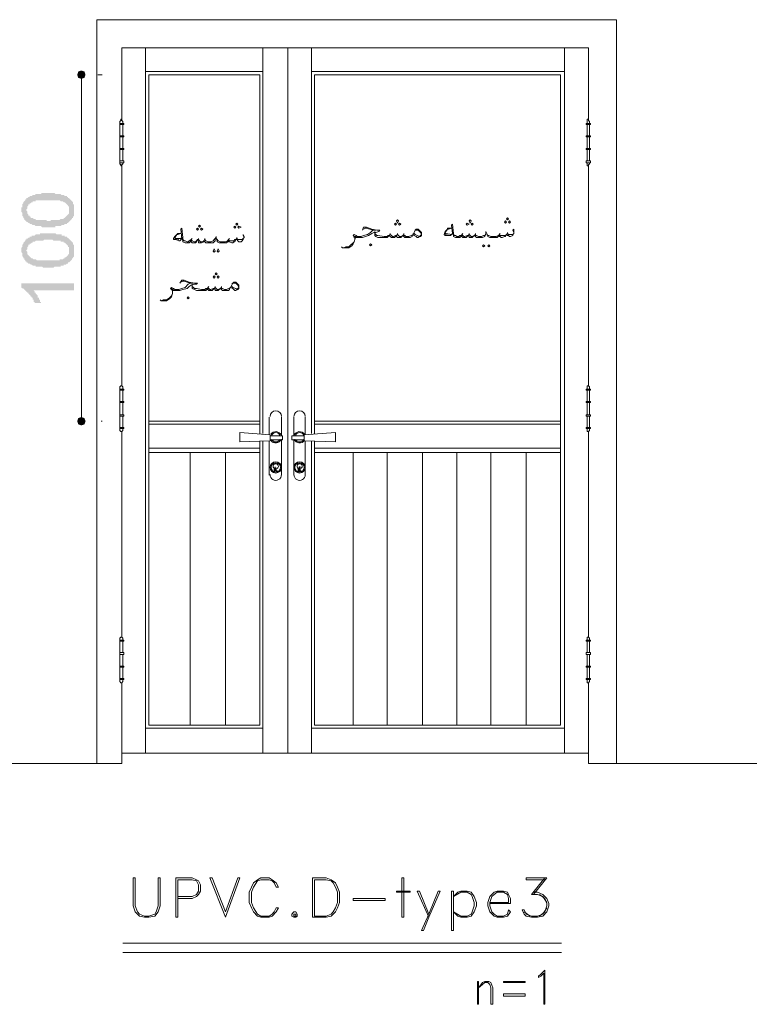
# Model space of a CAD drawing. Header units: metres. Extents: x 5.7 to 89.8, y 4 to 63.5.
# Tile 52 of 60: x 43.6 to 50.4, y 49.2 to 58.3. Entities that reach past the tile are written whole.
import ezdxf

# ---------------------------------------------------------------- set-up
doc = ezdxf.new("R2010")
doc.units = ezdxf.units.M
doc.header["$MEASUREMENT"] = 0
for name, color, linetype in [('PDF7_dim', 7, 'Continuous'), ('PDF7_Sym tip Door', 7, 'Continuous'), ('PDF7_textt', 7, 'Continuous'), ('PDF7_wall', 7, 'Continuous')]:
    doc.layers.add(name, color=color, linetype=linetype)

msp = doc.modelspace()

# ---------------------------------------------------------------- hatches: boundary and pattern name
at = {"layer": 'PDF7_dim', "transparency": 33554559}
h = msp.add_hatch(color=256, dxfattribs=at)
h.paths.add_polyline_path([(43.9119, 56.3971), (43.9022, 56.3971), (43.8926, 56.3971), (43.883, 56.3971), (43.883, 56.3971), (43.8733, 56.3971), (43.8637, 56.3971), (43.8541, 56.3971), (43.8541, 56.3971), (43.8444, 56.4067), (43.8348, 56.4067), (43.8252, 56.4067), (43.8252, 56.4067), (43.8155, 56.4067), (43.8155, 56.4067), (43.8059, 56.4067), (43.7963, 56.4067), (43.7963, 56.4067), (43.7866, 56.4164), (43.7866, 56.4164), (43.777, 56.4164), (43.777, 56.4164), (43.7674, 56.4164), (43.7578, 56.426), (43.7578, 56.426), (43.7481, 56.426), (43.7385, 56.426), (43.7385, 56.4356), (43.7289, 56.4356), (43.7192, 56.4453), (43.7192, 56.4453), (43.7096, 56.4453), (43.7096, 56.4549), (43.7, 56.4549), (43.7, 56.4645), (43.7, 56.4645), (43.6903, 56.4645), (43.6903, 56.4741), (43.6903, 56.4741), (43.6807, 56.4838), (43.6807, 56.4934), (43.6807, 56.4934), (43.6711, 56.503), (43.6711, 56.503), (43.6711, 56.5127), (43.6711, 56.5223), (43.6711, 56.5223), (43.6711, 56.5319), (43.6614, 56.5416), (43.6614, 56.5512), (43.6614, 56.5512), (43.6614, 56.5512), (43.6614, 56.5608), (43.6614, 56.5705), (43.6614, 56.5801), (43.6711, 56.5801), (43.6711, 56.5897), (43.6711, 56.5994), (43.6711, 56.5994), (43.6711, 56.609), (43.6807, 56.6186), (43.6807, 56.6186), (43.6807, 56.6282), (43.6807, 56.6282), (43.6903, 56.6379), (43.6903, 56.6379), (43.7, 56.6475), (43.7, 56.6475), (43.7, 56.6571), (43.7096, 56.6571), (43.7096, 56.6668), (43.7192, 56.6668), (43.7289, 56.6764), (43.7289, 56.6764), (43.7289, 56.6764), (43.7385, 56.6764), (43.7385, 56.686), (43.7481, 56.686), (43.7578, 56.686), (43.7578, 56.686), (43.7674, 56.6957), (43.7674, 56.6957), (43.777, 56.6957), (43.7866, 56.6957), (43.7963, 56.7053), (43.7963, 56.7053), (43.8059, 56.7053), (43.8059, 56.7053), (43.8155, 56.7053), (43.8155, 56.7053), (43.8252, 56.7053), (43.8348, 56.7053), (43.8348, 56.7053), (43.8444, 56.7053), (43.8541, 56.7149), (43.8541, 56.7149), (43.8637, 56.7149), (43.8733, 56.7149), (43.883, 56.7149), (43.883, 56.7149), (43.8926, 56.7149), (43.9022, 56.7149), (43.9119, 56.7149), (43.9119, 56.7149), (43.9215, 56.7149), (43.9311, 56.7149), (43.9311, 56.7149), (43.9407, 56.7149), (43.9504, 56.7149), (43.96, 56.7149), (43.9696, 56.7149), (43.9696, 56.7149), (43.9793, 56.7053), (43.9889, 56.7053), (43.9889, 56.7053), (43.9985, 56.7053), (44.0082, 56.7053), (44.0082, 56.7053), (44.0178, 56.7053), (44.0274, 56.7053), (44.0274, 56.7053), (44.0371, 56.6957), (44.0371, 56.6957), (44.0467, 56.6957), (44.0467, 56.6957), (44.0563, 56.6957), (44.066, 56.686), (44.066, 56.686), (44.0756, 56.686), (44.0852, 56.686), (44.0852, 56.6764), (44.0948, 56.6764), (44.0948, 56.6668), (44.1045, 56.6668), (44.1045, 56.6668), (44.1141, 56.6571), (44.1141, 56.6571), (44.1237, 56.6475), (44.1237, 56.6475), (44.1237, 56.6475), (44.1334, 56.6379), (44.1334, 56.6379), (44.143, 56.6282), (44.143, 56.6186), (44.143, 56.6186), (44.143, 56.609), (44.1526, 56.609), (44.1526, 56.5994), (44.1526, 56.5897), (44.1526, 56.5897), (44.1526, 56.5801), (44.1526, 56.5705), (44.1526, 56.5608), (44.1526, 56.5608), (44.1526, 56.5512), (44.1526, 56.5512), (44.1526, 56.5416), (44.1526, 56.5319), (44.1526, 56.5319), (44.1526, 56.5223), (44.1526, 56.5127), (44.1526, 56.5127), (44.1526, 56.503), (44.143, 56.4934), (44.143, 56.4934), (44.143, 56.4838), (44.1334, 56.4838), (44.1334, 56.4741), (44.1334, 56.4741), (44.1237, 56.4645), (44.1237, 56.4645), (44.1141, 56.4549), (44.1141, 56.4549), (44.1045, 56.4453), (44.1045, 56.4453), (44.1045, 56.4453), (44.0948, 56.4356), (44.0948, 56.4356), (44.0948, 56.4356), (44.0852, 56.4356), (44.0852, 56.426), (44.0756, 56.426), (44.0756, 56.426), (44.066, 56.426), (44.0563, 56.4164), (44.0563, 56.4164), (44.0467, 56.4164), (44.0467, 56.4164), (44.0371, 56.4164), (44.0274, 56.4067), (44.0274, 56.4067), (44.0178, 56.4067), (44.0082, 56.4067), (44.0082, 56.4067), (43.9985, 56.4067), (43.9889, 56.4067), (43.9793, 56.4067), (43.9793, 56.3971), (43.9696, 56.3971), (43.96, 56.3971), (43.9504, 56.3971), (43.9407, 56.3971), (43.9407, 56.3971), (43.9311, 56.3971), (43.9215, 56.3971), (43.9119, 56.3971)], flags=0)
h.paths.add_polyline_path([(43.9119, 56.4549), (43.9215, 56.4549), (43.9311, 56.4549), (43.9407, 56.4645), (43.9504, 56.4645), (43.96, 56.4645), (43.96, 56.4645), (43.9696, 56.4645), (43.9793, 56.4645), (43.9889, 56.4645), (43.9985, 56.4645), (43.9985, 56.4645), (44.0082, 56.4645), (44.0178, 56.4645), (44.0178, 56.4645), (44.0274, 56.4741), (44.0371, 56.4741), (44.0371, 56.4741), (44.0467, 56.4741), (44.0467, 56.4741), (44.0563, 56.4741), (44.0563, 56.4838), (44.0563, 56.4838), (44.066, 56.4838), (44.066, 56.4838), (44.066, 56.4838), (44.0756, 56.4934), (44.0756, 56.4934), (44.0852, 56.503), (44.0852, 56.503), (44.0948, 56.5127), (44.0948, 56.5127), (44.1045, 56.5223), (44.1045, 56.5319), (44.1045, 56.5319), (44.1045, 56.5416), (44.1045, 56.5416), (44.1045, 56.5512), (44.1045, 56.5512), (44.1045, 56.5608), (44.1045, 56.5705), (44.1045, 56.5705), (44.1045, 56.5801), (44.1045, 56.5897), (44.0948, 56.5897), (44.0948, 56.5994), (44.0948, 56.5994), (44.0852, 56.609), (44.0852, 56.609), (44.0756, 56.6186), (44.0756, 56.6186), (44.066, 56.6282), (44.066, 56.6282), (44.066, 56.6282), (44.0563, 56.6282), (44.0563, 56.6282), (44.0467, 56.6379), (44.0467, 56.6379), (44.0371, 56.6379), (44.0371, 56.6379), (44.0274, 56.6379), (44.0274, 56.6379), (44.0178, 56.6475), (44.0082, 56.6475), (44.0082, 56.6475), (43.9985, 56.6475), (43.9889, 56.6475), (43.9793, 56.6475), (43.9793, 56.6475), (43.9696, 56.6475), (43.96, 56.6475), (43.9504, 56.6475), (43.9407, 56.6475), (43.9311, 56.6475), (43.9215, 56.6475), (43.9119, 56.6475), (43.9119, 56.6475), (43.9022, 56.6475), (43.8926, 56.6475), (43.883, 56.6475), (43.8733, 56.6475), (43.8637, 56.6475), (43.8541, 56.6475), (43.8541, 56.6475), (43.8444, 56.6475), (43.8348, 56.6475), (43.8252, 56.6475), (43.8155, 56.6475), (43.8155, 56.6475), (43.8059, 56.6475), (43.7963, 56.6475), (43.7963, 56.6379), (43.7866, 56.6379), (43.7866, 56.6379), (43.777, 56.6379), (43.777, 56.6379), (43.7674, 56.6379), (43.7674, 56.6282), (43.7578, 56.6282), (43.7578, 56.6282), (43.7578, 56.6282), (43.7578, 56.6282), (43.7481, 56.6186), (43.7385, 56.6186), (43.7385, 56.609), (43.7289, 56.609), (43.7289, 56.5994), (43.7289, 56.5994), (43.7192, 56.5897), (43.7192, 56.5801), (43.7192, 56.5801), (43.7192, 56.5705), (43.7192, 56.5705), (43.7096, 56.5608), (43.7096, 56.5512), (43.7096, 56.5512), (43.7192, 56.5416), (43.7192, 56.5319), (43.7192, 56.5319), (43.7192, 56.5223), (43.7192, 56.5223), (43.7289, 56.5127), (43.7289, 56.503), (43.7385, 56.503), (43.7385, 56.4934), (43.7481, 56.4934), (43.7481, 56.4934), (43.7481, 56.4838), (43.7578, 56.4838), (43.7578, 56.4838), (43.7674, 56.4838), (43.7674, 56.4838), (43.777, 56.4741), (43.777, 56.4741), (43.7866, 56.4741), (43.7866, 56.4741), (43.7963, 56.4741), (43.7963, 56.4645), (43.8059, 56.4645), (43.8155, 56.4645), (43.8155, 56.4645), (43.8252, 56.4645), (43.8348, 56.4645), (43.8444, 56.4645), (43.8541, 56.4645), (43.8541, 56.4645), (43.8637, 56.4645), (43.8733, 56.4645), (43.883, 56.4645), (43.8926, 56.4645), (43.9022, 56.4549), (43.9119, 56.4549), (43.9119, 56.4549)], flags=0)
h = msp.add_hatch(color=256, dxfattribs=at)
h.paths.add_polyline_path([(43.9119, 56.0215), (43.9022, 56.0215), (43.8926, 56.0215), (43.883, 56.0215), (43.883, 56.0215), (43.8733, 56.0215), (43.8637, 56.0215), (43.8541, 56.0311), (43.8541, 56.0311), (43.8444, 56.0311), (43.8348, 56.0311), (43.8252, 56.0311), (43.8252, 56.0311), (43.8155, 56.0311), (43.8155, 56.0311), (43.8059, 56.0311), (43.7963, 56.0311), (43.7963, 56.0407), (43.7866, 56.0407), (43.7866, 56.0407), (43.777, 56.0407), (43.777, 56.0407), (43.7674, 56.0407), (43.7578, 56.0504), (43.7578, 56.0504), (43.7481, 56.0504), (43.7385, 56.06), (43.7385, 56.06), (43.7289, 56.06), (43.7192, 56.0696), (43.7192, 56.0696), (43.7096, 56.0696), (43.7096, 56.0793), (43.7, 56.0793), (43.7, 56.0889), (43.7, 56.0889), (43.6903, 56.0985), (43.6903, 56.0985), (43.6903, 56.1082), (43.6807, 56.1082), (43.6807, 56.1178), (43.6807, 56.1178), (43.6711, 56.1274), (43.6711, 56.1371), (43.6711, 56.1371), (43.6711, 56.1467), (43.6711, 56.1563), (43.6711, 56.1563), (43.6614, 56.1659), (43.6614, 56.1756), (43.6614, 56.1852), (43.6614, 56.1852), (43.6614, 56.1852), (43.6614, 56.1948), (43.6614, 56.2045), (43.6711, 56.2141), (43.6711, 56.2141), (43.6711, 56.2237), (43.6711, 56.2334), (43.6711, 56.2334), (43.6807, 56.243), (43.6807, 56.243), (43.6807, 56.2526), (43.6807, 56.2526), (43.6903, 56.2623), (43.6903, 56.2623), (43.7, 56.2719), (43.7, 56.2719), (43.7, 56.2815), (43.7096, 56.2815), (43.7096, 56.2912), (43.7192, 56.2912), (43.7289, 56.3008), (43.7289, 56.3008), (43.7289, 56.3008), (43.7385, 56.3008), (43.7385, 56.3104), (43.7481, 56.3104), (43.7578, 56.3104), (43.7578, 56.32), (43.7674, 56.32), (43.7674, 56.32), (43.777, 56.32), (43.7866, 56.32), (43.7963, 56.3297), (43.7963, 56.3297), (43.8059, 56.3297), (43.8059, 56.3297), (43.8155, 56.3297), (43.8155, 56.3297), (43.8252, 56.3297), (43.8348, 56.3297), (43.8348, 56.3393), (43.8444, 56.3393), (43.8541, 56.3393), (43.8541, 56.3393), (43.8637, 56.3393), (43.8733, 56.3393), (43.883, 56.3393), (43.883, 56.3393), (43.8926, 56.3393), (43.9022, 56.3393), (43.9119, 56.3393), (43.9119, 56.3393), (43.9215, 56.3393), (43.9311, 56.3393), (43.9311, 56.3393), (43.9407, 56.3393), (43.9504, 56.3393), (43.96, 56.3393), (43.9696, 56.3393), (43.9696, 56.3393), (43.9793, 56.3393), (43.9889, 56.3297), (43.9889, 56.3297), (43.9985, 56.3297), (44.0082, 56.3297), (44.0082, 56.3297), (44.0178, 56.3297), (44.0274, 56.3297), (44.0274, 56.3297), (44.0371, 56.3297), (44.0371, 56.32), (44.0467, 56.32), (44.0467, 56.32), (44.0563, 56.32), (44.066, 56.32), (44.066, 56.3104), (44.0756, 56.3104), (44.0852, 56.3104), (44.0852, 56.3008), (44.0948, 56.3008), (44.0948, 56.3008), (44.1045, 56.2912), (44.1045, 56.2912), (44.1141, 56.2815), (44.1141, 56.2815), (44.1237, 56.2719), (44.1237, 56.2719), (44.1237, 56.2719), (44.1334, 56.2623), (44.1334, 56.2623), (44.143, 56.2526), (44.143, 56.2526), (44.143, 56.243), (44.143, 56.2334), (44.1526, 56.2334), (44.1526, 56.2237), (44.1526, 56.2141), (44.1526, 56.2141), (44.1526, 56.2045), (44.1526, 56.1948), (44.1526, 56.1948), (44.1526, 56.1852), (44.1526, 56.1852), (44.1526, 56.1756), (44.1526, 56.1659), (44.1526, 56.1563), (44.1526, 56.1563), (44.1526, 56.1467), (44.1526, 56.1371), (44.1526, 56.1371), (44.1526, 56.1274), (44.143, 56.1178), (44.143, 56.1178), (44.143, 56.1082), (44.1334, 56.1082), (44.1334, 56.0985), (44.1334, 56.0985), (44.1237, 56.0889), (44.1237, 56.0889), (44.1141, 56.0793), (44.1141, 56.0793), (44.1045, 56.0696), (44.1045, 56.0696), (44.1045, 56.0696), (44.0948, 56.0696), (44.0948, 56.06), (44.0948, 56.06), (44.0852, 56.06), (44.0852, 56.06), (44.0756, 56.0504), (44.0756, 56.0504), (44.066, 56.0504), (44.0563, 56.0504), (44.0563, 56.0407), (44.0467, 56.0407), (44.0467, 56.0407), (44.0371, 56.0407), (44.0274, 56.0407), (44.0274, 56.0311), (44.0178, 56.0311), (44.0082, 56.0311), (44.0082, 56.0311), (43.9985, 56.0311), (43.9889, 56.0311), (43.9793, 56.0311), (43.9793, 56.0311), (43.9696, 56.0311), (43.96, 56.0215), (43.9504, 56.0215), (43.9407, 56.0215), (43.9407, 56.0215), (43.9311, 56.0215), (43.9215, 56.0215), (43.9119, 56.0215)], flags=0)
h.paths.add_polyline_path([(43.9119, 56.0889), (43.9215, 56.0889), (43.9311, 56.0889), (43.9407, 56.0889), (43.9504, 56.0889), (43.96, 56.0889), (43.96, 56.0889), (43.9696, 56.0889), (43.9793, 56.0889), (43.9889, 56.0889), (43.9985, 56.0889), (43.9985, 56.0889), (44.0082, 56.0889), (44.0178, 56.0889), (44.0178, 56.0985), (44.0274, 56.0985), (44.0371, 56.0985), (44.0371, 56.0985), (44.0467, 56.0985), (44.0467, 56.0985), (44.0563, 56.1082), (44.0563, 56.1082), (44.0563, 56.1082), (44.066, 56.1082), (44.066, 56.1082), (44.066, 56.1178), (44.0756, 56.1178), (44.0756, 56.1178), (44.0852, 56.1274), (44.0852, 56.1274), (44.0948, 56.1371), (44.0948, 56.1467), (44.1045, 56.1467), (44.1045, 56.1563), (44.1045, 56.1563), (44.1045, 56.1659), (44.1045, 56.1756), (44.1045, 56.1756), (44.1045, 56.1852), (44.1045, 56.1852), (44.1045, 56.1948), (44.1045, 56.2045), (44.1045, 56.2045), (44.1045, 56.2141), (44.0948, 56.2141), (44.0948, 56.2237), (44.0948, 56.2237), (44.0852, 56.2334), (44.0852, 56.2334), (44.0756, 56.243), (44.0756, 56.243), (44.066, 56.2526), (44.066, 56.2526), (44.066, 56.2526), (44.0563, 56.2526), (44.0563, 56.2623), (44.0467, 56.2623), (44.0467, 56.2623), (44.0371, 56.2623), (44.0371, 56.2623), (44.0274, 56.2623), (44.0274, 56.2719), (44.0178, 56.2719), (44.0082, 56.2719), (44.0082, 56.2719), (43.9985, 56.2719), (43.9889, 56.2719), (43.9793, 56.2719), (43.9793, 56.2719), (43.9696, 56.2719), (43.96, 56.2719), (43.9504, 56.2815), (43.9407, 56.2815), (43.9311, 56.2815), (43.9215, 56.2815), (43.9119, 56.2815), (43.9119, 56.2815), (43.9022, 56.2815), (43.8926, 56.2815), (43.883, 56.2815), (43.8733, 56.2815), (43.8637, 56.2719), (43.8541, 56.2719), (43.8541, 56.2719), (43.8444, 56.2719), (43.8348, 56.2719), (43.8252, 56.2719), (43.8155, 56.2719), (43.8155, 56.2719), (43.8059, 56.2719), (43.7963, 56.2719), (43.7963, 56.2719), (43.7866, 56.2623), (43.7866, 56.2623), (43.777, 56.2623), (43.777, 56.2623), (43.7674, 56.2623), (43.7674, 56.2526), (43.7578, 56.2526), (43.7578, 56.2526), (43.7578, 56.2526), (43.7578, 56.2526), (43.7481, 56.243), (43.7385, 56.243), (43.7385, 56.2334), (43.7289, 56.2334), (43.7289, 56.2237), (43.7289, 56.2237), (43.7192, 56.2141), (43.7192, 56.2141), (43.7192, 56.2045), (43.7192, 56.1948), (43.7192, 56.1948), (43.7096, 56.1852), (43.7096, 56.1852), (43.7096, 56.1756), (43.7192, 56.1659), (43.7192, 56.1659), (43.7192, 56.1563), (43.7192, 56.1467), (43.7192, 56.1467), (43.7289, 56.1371), (43.7289, 56.1371), (43.7385, 56.1274), (43.7385, 56.1274), (43.7481, 56.1178), (43.7481, 56.1178), (43.7481, 56.1178), (43.7578, 56.1082), (43.7578, 56.1082), (43.7674, 56.1082), (43.7674, 56.1082), (43.777, 56.0985), (43.777, 56.0985), (43.7866, 56.0985), (43.7866, 56.0985), (43.7963, 56.0985), (43.7963, 56.0985), (43.8059, 56.0889), (43.8155, 56.0889), (43.8155, 56.0889), (43.8252, 56.0889), (43.8348, 56.0889), (43.8444, 56.0889), (43.8541, 56.0889), (43.8541, 56.0889), (43.8637, 56.0889), (43.8733, 56.0889), (43.883, 56.0889), (43.8926, 56.0889), (43.9022, 56.0889), (43.9119, 56.0889), (43.9119, 56.0889)], flags=0)
msp.add_hatch(color=256, dxfattribs=at).paths.add_polyline_path([(44.1526, 55.877), (44.1526, 55.8096), (43.7674, 55.8096), (43.777, 55.8096), (43.777, 55.8096), (43.7866, 55.8), (43.7866, 55.7903), (43.7963, 55.7903), (43.7963, 55.7807), (43.7963, 55.7807), (43.8059, 55.7711), (43.8059, 55.7711), (43.8155, 55.7614), (43.8155, 55.7614), (43.8155, 55.7518), (43.8155, 55.7422), (43.8252, 55.7422), (43.8252, 55.7325), (43.8252, 55.7229), (43.8348, 55.7229), (43.8348, 55.7133), (43.8348, 55.7037), (43.8444, 55.7037), (43.8444, 55.694), (43.8444, 55.694), (43.7866, 55.694), (43.7866, 55.7037), (43.777, 55.7037), (43.777, 55.7133), (43.777, 55.7229), (43.7674, 55.7229), (43.7674, 55.7325), (43.7674, 55.7422), (43.7578, 55.7422), (43.7578, 55.7518), (43.7481, 55.7518), (43.7481, 55.7614), (43.7481, 55.7614), (43.7385, 55.7711), (43.7385, 55.7711), (43.7289, 55.7807), (43.7289, 55.7807), (43.7289, 55.7903), (43.7192, 55.7903), (43.7096, 55.8), (43.7096, 55.8), (43.7, 55.8096), (43.7, 55.8096), (43.6903, 55.8192), (43.6903, 55.8192), (43.6807, 55.8289), (43.6807, 55.8289), (43.6711, 55.8289), (43.6711, 55.8289), (43.6614, 55.8385), (43.6614, 55.877)])

# ---------------------------------------------------------------- linework, layer by layer
at = {"layer": 'PDF7_dim', "lineweight": 20}
for points in [[(44.22, 57.7744), (44.22, 57.7262), (44.22, 54.6827), (44.22, 54.6346)], [(44.3741, 57.8129), (44.4127, 57.8129)], [(44.403, 54.5961), (44.4127, 54.5961)]]:
    msp.add_lwpolyline(points, dxfattribs=at)
at = {"layer": 'PDF7_dim', "transparency": 33554559}
for points in [[(44.1912, 57.8418), (44.22, 57.8129), (44.1815, 57.8129)], [(44.22, 57.8129), (44.1815, 57.8129), (44.1912, 57.784)], [(44.22, 57.8514), (44.1912, 57.8418), (44.22, 57.8129)], [(44.1912, 57.784), (44.22, 57.7744), (44.22, 57.8129)], [(44.2489, 57.8418), (44.22, 57.8129), (44.22, 57.8514)], [(44.2586, 57.8129), (44.2489, 57.8418), (44.22, 57.8129)], [(44.22, 57.7744), (44.22, 57.8129), (44.2489, 57.784)], [(44.22, 57.8129), (44.2489, 57.784), (44.2586, 57.8129)], [(44.22, 54.5961), (44.1912, 54.625), (44.1815, 54.5961)], [(44.1815, 54.5961), (44.1912, 54.5672), (44.22, 54.5961)], [(44.22, 54.6346), (44.22, 54.5961), (44.1912, 54.625)], [(44.1912, 54.5672), (44.22, 54.5961), (44.22, 54.5575)], [(44.2489, 54.625), (44.22, 54.6346), (44.22, 54.5961)], [(44.22, 54.5961), (44.2586, 54.5961), (44.2489, 54.625)], [(44.22, 54.5575), (44.2489, 54.5672), (44.22, 54.5961)], [(44.2489, 54.5672), (44.22, 54.5961), (44.2586, 54.5961)]]:
    msp.add_solid(points, dxfattribs=at)
at = {"layer": 'PDF7_Sym tip Door', "lineweight": 18}
for points in [[(48.9297, 52.169), (48.9297, 51.4178), (49.1897, 51.4178), (49.1897, 58.3233), (44.3645, 58.3233), (44.3645, 51.4178), (44.5957, 51.4178), (44.5957, 52.169)], [(44.5957, 57.3987), (44.5957, 58.0633), (46.1367, 58.0633), (46.1367, 51.5141), (44.5957, 51.5141)], [(44.8172, 51.5141), (44.8172, 58.0633)], [(45.9055, 58.0633), (45.9055, 54.4805)], [(48.9297, 57.3987), (48.9297, 58.0633), (46.1367, 58.0633), (46.1367, 51.5141), (48.9297, 51.5141)], [(46.3582, 58.0633), (46.3582, 54.4805)], [(48.7082, 51.5141), (48.7082, 58.0633)], [(44.8172, 57.8418), (45.9055, 57.8418)], [(45.8766, 54.4131), (45.8766, 51.7741), (44.8461, 51.7741), (44.8461, 57.8129), (45.8766, 57.8129), (45.8766, 54.4805)], [(48.7082, 57.8418), (46.3582, 57.8418)], [(46.3871, 54.4131), (46.3871, 51.7741), (48.6697, 51.7741), (48.6697, 57.8129), (46.3871, 57.8129), (46.3871, 54.4805)], [(44.6053, 57.3602), (44.6053, 57.3795), (44.5957, 57.3891), (44.5957, 57.3987), (44.586, 57.3987), (44.586, 57.3891), (44.5764, 57.3795), (44.5764, 57.3602)], [(48.9201, 57.3602), (48.9201, 57.3795), (48.9201, 57.3891), (48.9201, 57.3987), (48.9297, 57.3987), (48.9297, 57.3891), (48.9393, 57.3795), (48.9393, 57.3602)], [(44.6053, 56.9942), (44.6053, 56.9846), (44.5957, 56.975), (44.5957, 56.9653), (44.586, 56.9653), (44.586, 56.975), (44.5764, 56.9846), (44.5764, 56.9942)], [(44.5957, 54.9235), (44.5957, 56.9653)], [(48.9201, 56.9942), (48.9201, 56.9846), (48.9201, 56.975), (48.9201, 56.9653), (48.9297, 56.9653), (48.9297, 56.975), (48.9393, 56.9846), (48.9393, 56.9942)], [(48.9297, 54.9235), (48.9297, 56.9653)], [(44.6053, 54.8946), (44.6053, 54.9139), (44.5957, 54.9235), (44.586, 54.9235), (44.5764, 54.9139), (44.5764, 54.8946)], [(48.9201, 54.8946), (48.9201, 54.9139), (48.9201, 54.9235), (48.9297, 54.9235), (48.9393, 54.9139), (48.9393, 54.8946)], [(44.8461, 54.5961), (45.8766, 54.5961)], [(44.8461, 54.5672), (45.8766, 54.5672)], [(45.9633, 54.6346), (45.9633, 54.4709)], [(46.0789, 54.4612), (46.0789, 54.6346)], [(46.1944, 54.4612), (46.1944, 54.6346)], [(46.3004, 54.6346), (46.3004, 54.4709)], [(48.6697, 54.5961), (46.3871, 54.5961)], [(48.6697, 54.5672), (46.3871, 54.5672)], [(44.6053, 54.5286), (44.6053, 54.5094), (44.5957, 54.4998), (44.586, 54.4998), (44.5764, 54.5094), (44.5764, 54.5286)], [(44.5957, 52.5928), (44.5957, 54.4998)], [(48.9201, 54.5286), (48.9201, 54.5094), (48.9201, 54.4998), (48.9297, 54.4998), (48.9393, 54.5094), (48.9393, 54.5286)], [(48.9297, 52.5928), (48.9297, 54.4998)], [(45.9055, 54.4131), (45.9055, 51.5141)], [(45.9633, 54.4131), (45.9633, 54.0952)], [(45.9729, 54.4227), (46.0307, 54.4227), (46.0885, 54.4227), (46.0885, 54.4612), (46.0307, 54.4612), (45.9729, 54.4612)], [(46.0789, 54.0952), (46.0789, 54.4227)], [(46.2908, 54.4227), (46.2426, 54.4227), (46.1752, 54.4227), (46.1752, 54.4612), (46.2426, 54.4612), (46.2908, 54.4612)], [(46.1944, 54.0952), (46.1944, 54.4227)], [(46.3004, 54.4131), (46.3004, 54.0952)], [(46.3582, 54.4131), (46.3582, 51.5141)], [(44.8461, 54.3457), (45.8766, 54.3457)], [(44.8461, 54.3071), (45.8766, 54.3071)], [(45.2313, 51.7741), (45.2313, 54.3071)], [(45.5588, 51.7741), (45.5588, 54.3071)], [(48.6697, 54.3457), (46.3871, 54.3457)], [(48.6697, 54.3071), (46.3871, 54.3071)], [(46.7434, 51.7741), (46.7434, 54.3071)], [(47.0613, 51.7741), (47.0613, 54.3071)], [(47.3887, 51.7741), (47.3887, 54.3071)], [(47.7065, 51.7741), (47.7065, 54.3071)], [(48.0244, 51.7741), (48.0244, 54.3071)], [(48.3518, 51.7741), (48.3518, 54.3071)], [(46.0115, 54.1627), (46.0115, 54.1338)], [(46.0211, 54.1723), (46.0211, 54.1338), (46.0211, 54.1723)], [(46.0307, 54.1627), (46.0307, 54.1338)], [(46.233, 54.1627), (46.233, 54.1338)], [(46.2522, 54.1627), (46.2522, 54.1338)], [(44.6053, 52.5639), (44.6053, 52.5831), (44.5957, 52.5928), (44.586, 52.5928), (44.5764, 52.5831), (44.5764, 52.5639)], [(48.9201, 52.5639), (48.9201, 52.5831), (48.9201, 52.5928), (48.9297, 52.5928), (48.9393, 52.5831), (48.9393, 52.5639)], [(44.6053, 52.1979), (44.6053, 52.1786), (44.5957, 52.169), (44.586, 52.169), (44.5764, 52.1786), (44.5764, 52.1979)], [(48.9201, 52.1979), (48.9201, 52.1786), (48.9201, 52.169), (48.9297, 52.169), (48.9393, 52.1786), (48.9393, 52.1979)], [(45.9055, 51.7452), (44.8172, 51.7452)], [(46.3582, 51.7452), (48.7082, 51.7452)]]:
    msp.add_lwpolyline(points, dxfattribs=at)
for points in [[(44.5764, 57.3506), (44.6149, 57.3506), (44.6149, 57.3602), (44.5764, 57.3602)], [(44.6053, 57.2446), (44.5764, 57.2446), (44.5764, 57.3506), (44.6053, 57.3506)], [(48.949, 57.3506), (48.9104, 57.3506), (48.9104, 57.3602), (48.949, 57.3602)], [(48.9201, 57.2446), (48.9393, 57.2446), (48.9393, 57.3506), (48.9201, 57.3506)], [(44.5764, 57.235), (44.6149, 57.235), (44.6149, 57.2446), (44.5764, 57.2446)], [(44.6053, 57.1291), (44.5764, 57.1291), (44.5764, 57.235), (44.6053, 57.235)], [(48.949, 57.235), (48.9104, 57.235), (48.9104, 57.2446), (48.949, 57.2446)], [(48.9201, 57.1291), (48.9393, 57.1291), (48.9393, 57.235), (48.9201, 57.235)], [(44.5764, 57.1194), (44.6149, 57.1194), (44.6149, 57.1291), (44.5764, 57.1291)], [(48.949, 57.1194), (48.9104, 57.1194), (48.9104, 57.1291), (48.949, 57.1291)], [(44.6053, 57.0135), (44.5764, 57.0135), (44.5764, 57.1194), (44.6053, 57.1194)], [(48.9201, 57.0135), (48.9393, 57.0135), (48.9393, 57.1194), (48.9201, 57.1194)], [(44.5764, 56.9942), (44.6149, 56.9942), (44.6149, 57.0135), (44.5764, 57.0135)], [(48.949, 56.9942), (48.9104, 56.9942), (48.9104, 57.0135), (48.949, 57.0135)], [(44.5764, 54.885), (44.6149, 54.885), (44.6149, 54.8946), (44.5764, 54.8946)], [(44.6053, 54.7791), (44.5764, 54.7791), (44.5764, 54.885), (44.6053, 54.885)], [(48.949, 54.885), (48.9104, 54.885), (48.9104, 54.8946), (48.949, 54.8946)], [(48.9201, 54.7791), (48.9393, 54.7791), (48.9393, 54.885), (48.9201, 54.885)], [(44.5764, 54.7694), (44.6149, 54.7694), (44.6149, 54.7791), (44.5764, 54.7791)], [(44.6053, 54.6538), (44.5764, 54.6538), (44.5764, 54.7694), (44.6053, 54.7694)], [(48.949, 54.7694), (48.9104, 54.7694), (48.9104, 54.7791), (48.949, 54.7791)], [(48.9201, 54.6538), (48.9393, 54.6538), (48.9393, 54.7694), (48.9201, 54.7694)], [(44.5764, 54.6442), (44.6149, 54.6442), (44.6149, 54.6538), (44.5764, 54.6538)], [(44.6053, 54.5383), (44.5764, 54.5383), (44.5764, 54.6442), (44.6053, 54.6442)], [(48.949, 54.6442), (48.9104, 54.6442), (48.9104, 54.6538), (48.949, 54.6538)], [(48.9201, 54.5383), (48.9393, 54.5383), (48.9393, 54.6442), (48.9201, 54.6442)], [(44.5764, 54.5286), (44.6149, 54.5286), (44.6149, 54.5383), (44.5764, 54.5383)], [(45.9729, 54.4131), (45.6936, 54.4034), (45.6936, 54.4901), (45.9729, 54.4709), (45.9729, 54.442)], [(46.2908, 54.4131), (46.5797, 54.4034), (46.5797, 54.4901), (46.2908, 54.4709), (46.2908, 54.442)], [(48.949, 54.5286), (48.9104, 54.5286), (48.9104, 54.5383), (48.949, 54.5383)], [(46.2522, 54.1723), (46.2426, 54.1723), (46.2426, 54.1338), (46.2522, 54.1338)], [(44.5764, 52.5542), (44.6149, 52.5542), (44.6149, 52.5639), (44.5764, 52.5639)], [(48.949, 52.5542), (48.9104, 52.5542), (48.9104, 52.5639), (48.949, 52.5639)], [(44.6053, 52.4483), (44.5764, 52.4483), (44.5764, 52.5542), (44.6053, 52.5542)], [(48.9201, 52.4483), (48.9393, 52.4483), (48.9393, 52.5542), (48.9201, 52.5542)], [(44.5764, 52.429), (44.6149, 52.429), (44.6149, 52.4483), (44.5764, 52.4483)], [(44.6053, 52.3231), (44.5764, 52.3231), (44.5764, 52.429), (44.6053, 52.429)], [(48.949, 52.429), (48.9104, 52.429), (48.9104, 52.4483), (48.949, 52.4483)], [(48.9201, 52.3231), (48.9393, 52.3231), (48.9393, 52.429), (48.9201, 52.429)], [(44.5764, 52.3135), (44.6149, 52.3135), (44.6149, 52.3231), (44.5764, 52.3231)], [(44.6053, 52.2075), (44.5764, 52.2075), (44.5764, 52.3135), (44.6053, 52.3135)], [(48.949, 52.3135), (48.9104, 52.3135), (48.9104, 52.3231), (48.949, 52.3231)], [(48.9201, 52.2075), (48.9393, 52.2075), (48.9393, 52.3135), (48.9201, 52.3135)], [(44.5764, 52.1979), (44.6149, 52.1979), (44.6149, 52.2075), (44.5764, 52.2075)], [(48.949, 52.1979), (48.9104, 52.1979), (48.9104, 52.2075), (48.949, 52.2075)]]:
    msp.add_lwpolyline(points, close=True, dxfattribs=at)
at = {"layer": 'PDF7_Sym tip Door', "lineweight": 9}
for points in [[(44.952, 50.3583), (44.9328, 50.3583), (44.9328, 50.0983), (44.9135, 50.0405), (44.9039, 50.0212), (44.8461, 50.002), (44.8076, 50.002), (44.7594, 50.0212), (44.7401, 50.0405), (44.7209, 50.0983), (44.7209, 50.3583), (44.7016, 50.3583), (44.7016, 50.0983), (44.7209, 50.0405), (44.7594, 50.002), (44.8076, 49.9923), (44.8461, 49.9923), (44.9039, 50.002), (44.9328, 50.0405), (44.952, 50.0983)], [(45.5588, 49.9923), (45.4143, 50.3583), (45.4336, 50.3583), (45.5588, 50.0405), (45.6744, 50.3583), (45.6936, 50.3583)], [(46.05, 50.079), (46.0307, 50.079), (46.0115, 50.0405), (45.9922, 50.0212), (45.9633, 50.002), (45.8862, 50.002), (45.8574, 50.0212), (45.8188, 50.079), (45.7996, 50.1272), (45.7996, 50.2235), (45.8188, 50.2717), (45.8574, 50.3294), (45.8862, 50.3391), (45.9633, 50.3391), (45.9922, 50.3294), (46.0115, 50.3102), (46.0307, 50.2717), (46.05, 50.2717), (46.0307, 50.3102), (45.9922, 50.3391), (45.9633, 50.3583), (45.8862, 50.3583), (45.8574, 50.3391), (45.8188, 50.3102), (45.7996, 50.2717), (45.7803, 50.2235), (45.7803, 50.1272), (45.7996, 50.079), (45.8188, 50.0405), (45.8574, 50.002), (45.8862, 49.9923), (45.9633, 49.9923), (45.9922, 50.002), (46.0307, 50.0405)], [(46.3678, 49.9923), (46.493, 49.9923), (46.5412, 50.002), (46.5797, 50.0405), (46.599, 50.079), (46.6182, 50.1272), (46.6182, 50.2235), (46.599, 50.2717), (46.5797, 50.3102), (46.5412, 50.3391), (46.493, 50.3583), (46.3678, 50.3583)], [(46.3871, 50.002), (46.493, 50.002), (46.5412, 50.0212), (46.5604, 50.0405), (46.5797, 50.079), (46.599, 50.1272), (46.599, 50.2235), (46.5797, 50.2717), (46.5604, 50.3102), (46.5412, 50.3294), (46.493, 50.3391), (46.3871, 50.3391)], [(47.2154, 49.9923), (47.2154, 50.3583), (47.1961, 50.3583), (47.1961, 49.9923)], [(47.2731, 50.2235), (47.1479, 50.2235), (47.1479, 50.2331), (47.2731, 50.2331)], [(47.3791, 49.8671), (47.3983, 49.8671), (47.4465, 49.9923), (47.5524, 50.2331), (47.5332, 50.2331), (47.4465, 50.0212)], [(47.6777, 49.8671), (47.6777, 50.2331), (47.6584, 50.2331), (47.6584, 49.8671)], [(47.6777, 50.0405), (47.7451, 50.002), (47.8029, 50.002), (47.8414, 50.0212), (47.851, 50.0405), (47.8703, 50.0983), (47.8703, 50.1272), (47.851, 50.185), (47.8414, 50.2042), (47.8029, 50.2235), (47.7451, 50.2235), (47.6777, 50.185), (47.7162, 50.2235), (47.7451, 50.2331), (47.8029, 50.2331), (47.8414, 50.2235), (47.8703, 50.185), (47.8895, 50.1272), (47.8895, 50.0983), (47.8703, 50.0405), (47.8414, 50.002), (47.8029, 49.9923), (47.7451, 49.9923), (47.7162, 50.002)], [(47.042, 50.1464), (46.7434, 50.1464), (46.7434, 50.1657), (47.042, 50.1657)], [(46.1944, 50.0405), (46.1752, 50.0212), (46.1752, 50.002), (46.1944, 49.9923), (46.2137, 49.9923), (46.2233, 50.002), (46.2233, 50.0212), (46.2137, 50.0405)], [(46.1944, 50.0212), (46.1944, 50.002), (46.2137, 50.002), (46.2137, 50.0212)], [(48.5252, 49.1833), (48.5156, 49.1833), (48.5156, 49.4723), (48.4867, 49.4434), (48.4674, 49.4337), (48.4674, 49.4434), (48.4867, 49.4626), (48.5252, 49.5012)], [(47.9088, 49.1833), (47.9088, 49.3952), (47.8992, 49.3952), (47.8992, 49.1833)], [(48.0436, 49.1833), (48.0244, 49.1833), (48.0244, 49.3374), (48.0147, 49.3663), (47.9955, 49.3856), (47.9666, 49.3856), (47.9473, 49.3663), (47.9088, 49.3374), (47.9473, 49.3856), (47.9666, 49.3952), (48.0051, 49.3952), (48.0244, 49.3856), (48.0436, 49.3374)], [(48.3422, 49.3856), (48.1399, 49.3856), (48.1399, 49.3952), (48.3422, 49.3952)], [(48.3422, 49.2604), (48.1399, 49.2604), (48.1399, 49.2796), (48.3422, 49.2796)]]:
    msp.add_lwpolyline(points, close=True, dxfattribs=at)
for points in [[(45.1158, 50.1657), (45.2506, 50.1657), (45.2891, 50.185), (45.3084, 50.2042), (45.3276, 50.2331), (45.3276, 50.2909), (45.3084, 50.3294), (45.2891, 50.3391), (45.2506, 50.3583), (45.0965, 50.3583), (45.0965, 49.9923), (45.1158, 49.9923), (45.1158, 50.3391), (45.2506, 50.3391), (45.2891, 50.3294), (45.3084, 50.2909), (45.3084, 50.2331), (45.2891, 50.2042), (45.2506, 50.185), (45.1158, 50.185)], [(48.5252, 50.3391), (48.3518, 50.3391), (48.3518, 50.3583), (48.5445, 50.3583), (48.4193, 50.2042)], [(48.5252, 50.3583), (48.4, 50.2042), (48.4578, 50.2042), (48.5059, 50.185), (48.5445, 50.1272)], [(47.4465, 49.9923), (47.3406, 50.2331), (47.3598, 50.2331), (47.4465, 50.0212)], [(48.0147, 50.1176), (48.2074, 50.1176), (48.2074, 50.1657), (48.1881, 50.2042), (48.1785, 50.2235), (48.1399, 50.2331), (48.0822, 50.2331), (48.0533, 50.2235), (48.0147, 50.185), (47.9955, 50.1272), (47.9955, 50.0983), (48.0147, 50.0405), (48.0533, 50.002), (48.0822, 49.9923), (48.1399, 49.9923), (48.1785, 50.002), (48.2074, 50.0405), (48.1881, 50.0598), (48.1785, 50.0212), (48.1399, 50.002), (48.0822, 50.002), (48.0533, 50.0212), (48.034, 50.0405), (48.0147, 50.0983), (48.0147, 50.1272), (48.034, 50.185), (48.0533, 50.2042), (48.0822, 50.2235), (48.1399, 50.2235), (48.1785, 50.2042), (48.1881, 50.1657), (48.1881, 50.1272), (48.0147, 50.1272)], [(48.4193, 50.2235), (48.4578, 50.2235), (48.5059, 50.2042), (48.5445, 50.1657), (48.5637, 50.1176), (48.5637, 50.0983), (48.5445, 50.0405), (48.5059, 50.002), (48.4578, 49.9923), (48.4, 49.9923), (48.3518, 50.002), (48.3326, 50.0212), (48.3133, 50.0598), (48.3326, 50.0598), (48.3518, 50.0212), (48.4, 50.002), (48.4578, 50.002), (48.5059, 50.0212), (48.5445, 50.079)], [(48.477, 50.2042), (48.5252, 50.1657), (48.5445, 50.1176), (48.5445, 50.0983), (48.5252, 50.0405), (48.477, 50.002)], [(48.3904, 50.002), (48.3326, 50.0405)], [(44.6053, 49.7516), (48.6793, 49.7516)], [(44.6053, 49.6649), (48.6793, 49.6649)]]:
    msp.add_lwpolyline(points, dxfattribs=at)
at = {"layer": 'PDF7_Sym tip Door', "lineweight": 18}
for centre, radius in [((46.0259, 54.1675), 0.053), ((46.0259, 54.1675), 0.0433), ((46.2474, 54.1675), 0.053), ((46.2474, 54.1675), 0.0433)]:
    msp.add_circle(centre, radius, dxfattribs=at)
for centre, radius, start, end in [((46.0259, 54.6394), 0.053, 0.00547, 179.99996), ((46.2474, 54.6394), 0.053, 0.00547, 179.99996), ((46.0259, 54.4468), 0.053, 19.248, 148.00235), ((46.0259, 54.4468), 0.0433, 27.0812, 152.92423), ((46.2474, 54.4468), 0.053, 32.00302, 160.75737), ((46.2474, 54.4468), 0.0433, 27.0812, 152.92423), ((46.0259, 54.4468), 0.053, 211.87123, 340.75743), ((46.0259, 54.4468), 0.0433, 207.07584, 332.92416), ((46.2474, 54.4468), 0.053, 199.24257, 328.12877), ((46.2474, 54.4468), 0.0433, 207.07584, 332.92416), ((46.0259, 54.1771), 0.0241, 303.74988, 236.25012), ((46.2474, 54.1771), 0.0241, 303.74988, 236.25012), ((46.0259, 54.1386), 0.0144, 179.99986, 0.00014), ((46.2474, 54.1386), 0.0144, 179.99986, 0.00014), ((46.0259, 54.1001), 0.053, 179.99995, 0.00005), ((46.2474, 54.1001), 0.053, 179.99995, 0.00005)]:
    msp.add_arc(centre, radius, start, end, dxfattribs=at)
at = {"layer": 'PDF7_textt', "lineweight": 20}
for points in [[(45.318, 56.3971), (45.3276, 56.4067), (45.318, 56.4164), (45.3084, 56.4067)], [(45.6455, 56.3875), (45.6551, 56.3971), (45.6455, 56.4067), (45.6358, 56.3971)], [(45.6647, 56.4164), (45.6744, 56.426), (45.6647, 56.4356), (45.6551, 56.426)], [(45.684, 56.3875), (45.7033, 56.3971), (45.684, 56.4067), (45.6744, 56.3971)], [(47.1383, 56.4164), (47.1479, 56.426), (47.1383, 56.4356), (47.1287, 56.426)], [(47.1576, 56.4356), (47.1672, 56.4549), (47.1576, 56.4645), (47.1479, 56.4549)], [(47.1768, 56.4164), (47.1865, 56.426), (47.1768, 56.4356), (47.1672, 56.426)], [(47.8029, 56.4164), (47.8221, 56.426), (47.8029, 56.4356), (47.7932, 56.426)], [(47.8317, 56.4356), (47.8414, 56.4549), (47.8317, 56.4645), (47.8221, 56.4549)], [(47.851, 56.4164), (47.8606, 56.426), (47.851, 56.4356), (47.8414, 56.426)], [(48.1592, 56.4356), (48.1688, 56.4453), (48.1592, 56.4549), (48.1496, 56.4453)], [(48.1785, 56.4645), (48.1881, 56.4741), (48.1785, 56.4838), (48.1688, 56.4741)], [(48.1977, 56.4356), (48.2074, 56.4453), (48.1977, 56.4549), (48.1881, 56.4453)], [(45.2987, 56.3682), (45.3084, 56.3778), (45.2987, 56.3875), (45.2891, 56.3778)], [(45.3373, 56.3682), (45.3469, 56.3778), (45.3373, 56.3875), (45.3276, 56.3778)], [(47.302, 56.3297), (47.3117, 56.3489), (47.3213, 56.3682), (47.3309, 56.3778), (47.3406, 56.3778), (47.3502, 56.3778), (47.3695, 56.3586), (47.3791, 56.3489), (47.3791, 56.3297), (47.3791, 56.32), (47.3695, 56.3104), (47.3598, 56.3104), (47.3502, 56.3008), (47.3406, 56.3008), (47.3309, 56.3104), (47.3117, 56.32)], [(47.668, 56.3393), (47.6488, 56.32), (47.6391, 56.32), (47.6006, 56.32), (47.591, 56.3297), (47.6006, 56.3586), (47.6199, 56.3778), (47.6199, 56.3875), (47.6295, 56.3875), (47.6584, 56.3875), (47.6295, 56.3778), (47.6199, 56.3778), (47.6006, 56.3489), (47.6006, 56.3393), (47.6102, 56.3393), (47.6584, 56.3297)], [(46.9072, 56.2237), (46.9168, 56.2334), (46.9072, 56.243), (46.8975, 56.2334)], [(47.957, 56.2334), (47.9666, 56.2237), (47.957, 56.2141), (47.9473, 56.2237)], [(48.0051, 56.2334), (48.0147, 56.2237), (48.0051, 56.2141), (47.9955, 56.2237)], [(45.4528, 56.1948), (45.4625, 56.1756), (45.4528, 56.1659), (45.4432, 56.1756)], [(45.4914, 56.1948), (45.501, 56.1756), (45.4914, 56.1659), (45.4817, 56.1756)], [(45.4528, 55.9252), (45.4625, 55.9348), (45.4528, 55.9444), (45.4432, 55.9348)], [(45.4721, 55.9541), (45.4817, 55.9637), (45.4721, 55.9733), (45.4625, 55.9637)], [(45.4914, 55.9252), (45.501, 55.9348), (45.4914, 55.9444), (45.4817, 55.9348)], [(45.6069, 55.8385), (45.6166, 55.8577), (45.6262, 55.877), (45.6358, 55.8866), (45.6455, 55.8866), (45.6551, 55.8866), (45.6744, 55.8674), (45.684, 55.8577), (45.684, 55.8385), (45.684, 55.8289), (45.6744, 55.8192), (45.6551, 55.8096), (45.6455, 55.8096), (45.6358, 55.8192), (45.6262, 55.8289)], [(45.2121, 55.7325), (45.2217, 55.7422), (45.2121, 55.7518), (45.2024, 55.7422)]]:
    msp.add_lwpolyline(points, close=True, dxfattribs=at)
for points in [[(46.8301, 56.3682), (46.8397, 56.3971), (46.859, 56.3971), (46.8686, 56.3971), (46.9168, 56.3778), (46.9649, 56.3682), (46.9938, 56.3682), (46.9842, 56.3586), (46.9553, 56.3489), (46.936, 56.3489), (46.9168, 56.3393), (46.8879, 56.32), (46.859, 56.3104), (46.8301, 56.3008), (46.7819, 56.3008), (46.7723, 56.3008), (46.7627, 56.3008), (46.7627, 56.2912), (46.7531, 56.2623), (46.7434, 56.243), (46.7338, 56.2237), (46.7049, 56.2045), (46.676, 56.2045), (46.6471, 56.2045), (46.6375, 56.2141)], [(48.2363, 56.3489), (48.2266, 56.3682), (48.2363, 56.3778), (48.2363, 56.3586), (48.2363, 56.3489), (48.2363, 56.3393), (48.2266, 56.3297), (48.2266, 56.32), (48.2074, 56.3104), (48.1977, 56.3104), (48.1881, 56.32), (48.1785, 56.32), (48.1688, 56.3297), (48.1592, 56.3104), (48.1496, 56.3104), (48.1303, 56.3008), (48.1207, 56.3008), (48.1111, 56.3104), (48.1014, 56.3104), (48.1014, 56.32), (48.0918, 56.3104), (48.0822, 56.3008), (48.0629, 56.3008), (48.0436, 56.3008), (48.0244, 56.3008), (48.0147, 56.3008), (47.9955, 56.3104), (47.9955, 56.32), (47.9858, 56.3393), (47.9762, 56.3586), (47.9762, 56.3393), (47.9666, 56.32), (47.9666, 56.3104), (47.9473, 56.3008), (47.9377, 56.3008), (47.9184, 56.3008), (47.9088, 56.3008), (47.8895, 56.3008), (47.8799, 56.3104), (47.8703, 56.32), (47.8606, 56.3104), (47.851, 56.3008), (47.8414, 56.3008), (47.8221, 56.3008), (47.8221, 56.3104), (47.8125, 56.32), (47.8029, 56.3104), (47.7932, 56.3008), (47.7836, 56.3008), (47.774, 56.3008), (47.7643, 56.3008), (47.7547, 56.3104), (47.7547, 56.32), (47.7451, 56.3104), (47.7354, 56.3008), (47.7162, 56.3008), (47.7065, 56.3008), (47.6969, 56.3008), (47.6777, 56.3104), (47.6777, 56.32), (47.668, 56.3393), (47.6584, 56.4164), (47.668, 56.426), (47.6777, 56.3393), (47.6777, 56.3297), (47.6873, 56.32), (47.6969, 56.32), (47.7065, 56.3104), (47.7162, 56.3104), (47.7258, 56.3104), (47.7354, 56.32), (47.7547, 56.32), (47.7547, 56.3297), (47.7643, 56.32), (47.774, 56.3104), (47.7836, 56.3104), (47.8029, 56.32), (47.8125, 56.32), (47.8221, 56.3297), (47.8317, 56.32), (47.8414, 56.3104), (47.851, 56.3104), (47.8703, 56.32), (47.8799, 56.3297), (47.8799, 56.32), (47.8895, 56.32), (47.9088, 56.3104), (47.9184, 56.3104), (47.9377, 56.3104), (47.957, 56.32), (47.9666, 56.32), (47.9762, 56.3297)], [(45.1543, 56.2912), (45.135, 56.2719), (45.1254, 56.2719), (45.0965, 56.2815), (45.0772, 56.2815), (45.0772, 56.2912), (45.0869, 56.3104), (45.1061, 56.3297), (45.1158, 56.3393), (45.1254, 56.3393), (45.1446, 56.3393), (45.1158, 56.3297), (45.1061, 56.3297), (45.0869, 56.3008), (45.0965, 56.2912), (45.1061, 56.2912), (45.1446, 56.2912), (45.1543, 56.3008)], [(45.7321, 56.3008), (45.7225, 56.32), (45.7225, 56.3297), (45.7321, 56.3104), (45.7321, 56.3008), (45.7225, 56.2912), (45.7225, 56.2815), (45.7129, 56.2719), (45.7033, 56.2623), (45.684, 56.2623), (45.6744, 56.2719), (45.6647, 56.2815), (45.6551, 56.2815), (45.6455, 56.2623), (45.6358, 56.2623), (45.6262, 56.2526), (45.6166, 56.2526), (45.5973, 56.2623), (45.5877, 56.2623), (45.5877, 56.2815), (45.578, 56.2623), (45.5684, 56.2526), (45.5588, 56.2526), (45.5395, 56.2526), (45.5106, 56.2526), (45.501, 56.2526), (45.4817, 56.2623), (45.4817, 56.2719), (45.4721, 56.2912), (45.4721, 56.3104), (45.4625, 56.2912), (45.4625, 56.2719), (45.4528, 56.2623), (45.4432, 56.2526), (45.4239, 56.2526), (45.4047, 56.2526), (45.3951, 56.2526), (45.3758, 56.2526), (45.3662, 56.2623), (45.3565, 56.2719), (45.3565, 56.2623), (45.3373, 56.2526), (45.3276, 56.2526), (45.3084, 56.2526), (45.3084, 56.2623), (45.2987, 56.2815), (45.2891, 56.2623), (45.2795, 56.2526), (45.2699, 56.2526), (45.2602, 56.2526), (45.2506, 56.2526), (45.241, 56.2623), (45.241, 56.2815), (45.2313, 56.2623), (45.2217, 56.2526), (45.2121, 56.2526), (45.2024, 56.2526), (45.1832, 56.2526), (45.1639, 56.2623), (45.1639, 56.2719), (45.1543, 56.2912), (45.1446, 56.3778), (45.1543, 56.3875), (45.1639, 56.3008), (45.1639, 56.2815), (45.1735, 56.2719), (45.1832, 56.2719), (45.2024, 56.2623), (45.2121, 56.2623), (45.2217, 56.2719), (45.241, 56.2815), (45.2506, 56.2719), (45.2699, 56.2623), (45.2795, 56.2623), (45.2891, 56.2719), (45.2987, 56.2815), (45.3084, 56.2815), (45.318, 56.2719), (45.3276, 56.2623), (45.3373, 56.2623), (45.3565, 56.2719), (45.3662, 56.2815), (45.3758, 56.2719), (45.3951, 56.2623), (45.4047, 56.2623), (45.4239, 56.2623), (45.4432, 56.2719), (45.4528, 56.2815), (45.4625, 56.2912)], [(46.7627, 56.2912), (46.7531, 56.3008), (46.7531, 56.3104), (46.7434, 56.32), (46.7531, 56.3297), (46.7723, 56.32), (46.7819, 56.3104), (46.8205, 56.3104), (46.8397, 56.32), (46.8783, 56.3297), (46.9072, 56.3489), (46.9264, 56.3682), (46.9553, 56.3682), (46.9264, 56.3682), (46.8686, 56.3875), (46.859, 56.3875), (46.8397, 56.3778)], [(46.7723, 56.3104), (46.7531, 56.3104), (46.7434, 56.32)], [(47.302, 56.3297), (47.2924, 56.32), (47.2924, 56.3104), (47.2731, 56.3008), (47.2635, 56.3008), (47.2442, 56.3008), (47.2346, 56.3008), (47.225, 56.3008), (47.2154, 56.3104), (47.2057, 56.32), (47.1961, 56.3104), (47.1865, 56.3008), (47.1768, 56.3008), (47.1672, 56.3008), (47.1576, 56.3008), (47.1479, 56.3104), (47.1479, 56.32), (47.1383, 56.3104), (47.1287, 56.3008), (47.119, 56.3008), (47.1094, 56.3008), (47.0998, 56.3008), (47.0901, 56.3104), (47.0805, 56.32), (47.0709, 56.3104), (47.0613, 56.3008), (47.0516, 56.3008), (47.0131, 56.3008), (46.9746, 56.3008), (46.9553, 56.3104), (46.9457, 56.32), (46.9457, 56.3393), (46.9457, 56.3586)], [(46.9457, 56.3393), (46.9553, 56.3297), (46.9649, 56.32), (46.9746, 56.32), (47.0324, 56.3104), (47.0516, 56.3104), (47.0613, 56.3104), (47.0709, 56.32), (47.0805, 56.32), (47.0901, 56.3297), (47.0998, 56.32), (47.1094, 56.3104), (47.119, 56.3104), (47.1383, 56.32), (47.1479, 56.32), (47.1576, 56.3297), (47.1672, 56.32), (47.1768, 56.3104), (47.1865, 56.3104), (47.2057, 56.32), (47.2154, 56.3297), (47.2154, 56.32), (47.225, 56.32), (47.2346, 56.3104), (47.2442, 56.3104), (47.2635, 56.3104), (47.2828, 56.32), (47.302, 56.3297), (47.302, 56.3393)], [(47.0901, 56.3393), (47.0901, 56.3297)], [(47.1576, 56.3393), (47.1576, 56.3297)], [(47.2154, 56.3393), (47.2154, 56.3297)], [(47.3117, 56.3489), (47.3213, 56.3682), (47.3309, 56.3682), (47.3406, 56.3682), (47.3502, 56.3682), (47.3598, 56.3586), (47.3695, 56.3489), (47.3791, 56.3297), (47.3695, 56.32), (47.3598, 56.3104), (47.3406, 56.32), (47.3213, 56.3297), (47.3117, 56.3393)], [(47.6391, 56.32), (47.6006, 56.3297)], [(47.7643, 56.3393), (47.7547, 56.3297)], [(47.8221, 56.3393), (47.8221, 56.3297)], [(47.8799, 56.3393), (47.8799, 56.3297)], [(47.9858, 56.3297), (47.9955, 56.32), (48.0051, 56.32), (48.0244, 56.3104), (48.0436, 56.3104), (48.0725, 56.3104), (48.0918, 56.32), (48.1014, 56.32), (48.1014, 56.3297), (48.1111, 56.32), (48.1303, 56.32), (48.1399, 56.32), (48.1592, 56.32), (48.1688, 56.3297), (48.1785, 56.3393), (48.1881, 56.3297), (48.1977, 56.3297), (48.217, 56.3297), (48.2266, 56.3297), (48.2363, 56.3393)], [(48.1111, 56.3393), (48.1014, 56.3297)], [(48.1785, 56.3489), (48.1785, 56.3393)], [(45.1254, 56.2815), (45.0869, 56.2912)], [(45.2506, 56.2912), (45.241, 56.2815)], [(45.3084, 56.2912), (45.3084, 56.2815)], [(45.3662, 56.2912), (45.3662, 56.2815)], [(45.4721, 56.2912), (45.4817, 56.2815), (45.4914, 56.2719), (45.5106, 56.2623), (45.5395, 56.2623), (45.5588, 56.2623), (45.578, 56.2719), (45.5877, 56.2815), (45.5973, 56.2719), (45.6166, 56.2719), (45.6358, 56.2719), (45.6455, 56.2815), (45.6551, 56.2815), (45.6647, 56.2912), (45.6744, 56.2815), (45.684, 56.2815), (45.7033, 56.2815), (45.7129, 56.2815), (45.7225, 56.2912)], [(45.5973, 56.2912), (45.5877, 56.2815)], [(45.6647, 56.3008), (45.6647, 56.2912)], [(46.6567, 56.2045), (46.676, 56.2141), (46.7049, 56.2141), (46.7242, 56.2334), (46.7434, 56.2526), (46.7531, 56.2623)], [(45.135, 55.877), (45.1543, 55.9059), (45.1639, 55.9059), (45.1735, 55.9059), (45.2217, 55.8866), (45.2699, 55.877), (45.2987, 55.877), (45.2891, 55.8674), (45.2699, 55.8674), (45.241, 55.8577), (45.2217, 55.8481), (45.2024, 55.8289), (45.1639, 55.8192), (45.135, 55.8096), (45.0869, 55.8096), (45.0772, 55.8096), (45.0676, 55.8096), (45.0676, 55.8), (45.0676, 55.7807), (45.058, 55.7518), (45.0387, 55.7325), (45.0098, 55.7133), (44.9809, 55.7133), (44.9617, 55.7133), (44.952, 55.7229)], [(45.0676, 55.8), (45.0676, 55.8096), (45.058, 55.8192), (45.0483, 55.8289), (45.058, 55.8385), (45.0772, 55.8289), (45.0869, 55.8192), (45.1254, 55.8192), (45.1543, 55.8289), (45.1832, 55.8385), (45.2121, 55.8674), (45.2313, 55.877), (45.2602, 55.877), (45.2313, 55.877), (45.1735, 55.8963), (45.1639, 55.8963), (45.1446, 55.8866)], [(45.6166, 55.8674), (45.6262, 55.877), (45.6358, 55.877), (45.6455, 55.877), (45.6551, 55.877), (45.6647, 55.8674), (45.6744, 55.8577), (45.684, 55.8385), (45.6744, 55.8289), (45.6647, 55.8192), (45.6551, 55.8289), (45.6262, 55.8385), (45.6166, 55.8481), (45.6069, 55.8385), (45.5877, 55.8289), (45.5684, 55.8192), (45.5588, 55.8192), (45.5492, 55.8192), (45.5299, 55.8289), (45.5203, 55.8289), (45.5203, 55.8385), (45.5106, 55.8289), (45.4914, 55.8192), (45.4817, 55.8192), (45.4721, 55.8289), (45.4625, 55.8385), (45.4528, 55.8289), (45.4432, 55.8289), (45.4239, 55.8192), (45.4143, 55.8192), (45.4047, 55.8289), (45.3951, 55.8385), (45.3951, 55.8289), (45.3758, 55.8289), (45.3662, 55.8192), (45.3565, 55.8192), (45.3373, 55.8192), (45.2891, 55.8289), (45.2699, 55.8289), (45.2602, 55.8385), (45.2506, 55.8481)], [(45.6069, 55.8385), (45.5973, 55.8289), (45.5973, 55.8192), (45.5877, 55.8096), (45.5684, 55.8096), (45.5588, 55.8096), (45.5492, 55.8096), (45.5299, 55.8096), (45.5203, 55.8192), (45.5106, 55.8289), (45.501, 55.8192), (45.4914, 55.8096), (45.4817, 55.8096), (45.4625, 55.8096), (45.4625, 55.8192), (45.4528, 55.8289), (45.4432, 55.8192), (45.4336, 55.8096), (45.4239, 55.8096), (45.4143, 55.8096), (45.4047, 55.8096), (45.3951, 55.8192), (45.3951, 55.8289), (45.3854, 55.8192), (45.3758, 55.8096), (45.3662, 55.8096), (45.3565, 55.8096), (45.318, 55.8096), (45.2891, 55.8096), (45.2699, 55.8192), (45.2506, 55.8289), (45.2506, 55.8481), (45.2506, 55.8674)], [(45.4047, 55.8481), (45.3951, 55.8385)], [(45.4625, 55.8481), (45.4625, 55.8385)], [(45.5203, 55.8481), (45.5203, 55.8385)], [(44.9617, 55.7133), (44.9809, 55.7229), (45.0098, 55.7229), (45.0387, 55.7422), (45.058, 55.7614), (45.0676, 55.7807)], [(45.0772, 55.8192), (45.0676, 55.8192), (45.058, 55.8289)]]:
    msp.add_lwpolyline(points, dxfattribs=at)
at = {"layer": 'PDF7_wall', "lineweight": 18}
for points in [[(44.3645, 51.4178), (40.9454, 51.4178)], [(52.6955, 51.4178), (49.1897, 51.4178)]]:
    msp.add_lwpolyline(points, dxfattribs=at)

doc.saveas('drawing.dxf')
